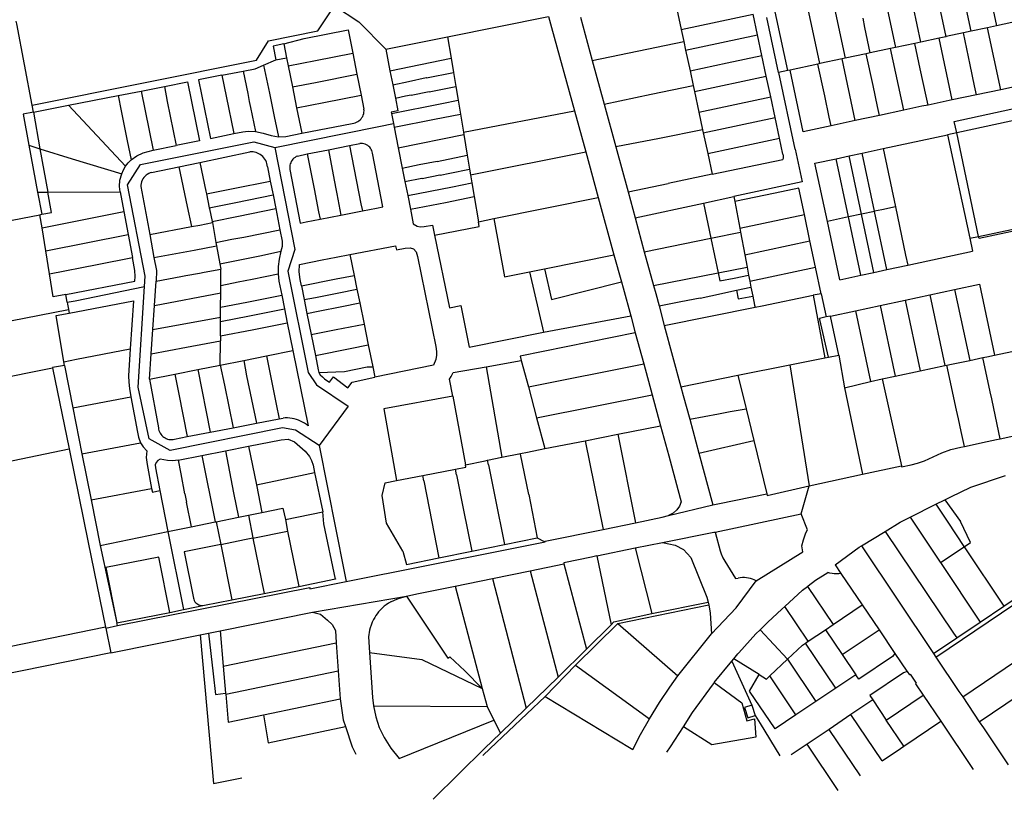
# Model space of a CAD drawing. Header units: inches. Extents: x 210911 to 224988, y 571697 to 586201.
# Tile 130 of 256: x 222325 to 222745, y 571978 to 572310. Entities that reach past the tile are written whole.
import ezdxf

# ---------------------------------------------------------------- set-up
doc = ezdxf.new("R2010")
doc.units = ezdxf.units.IN
doc.header["$MEASUREMENT"] = 0

msp = doc.modelspace()

# ---------------------------------------------------------------- linework, layer by layer
for points in [[(222734.962, 572337.194), (222741.235, 572307.856)], [(222709.014, 572300.967), (222705.83, 572315.651), (222702.692, 572330.294)], [(222713.448, 572332.594), (222719.684, 572303.248)], [(222691.935, 572327.994), (222698.251, 572298.665)], [(222665.936, 572291.756), (222662.768, 572306.478), (222660.714, 572316.238), (222659.664, 572321.094)], [(222670.452, 572323.401), (222676.693, 572294.056)], [(222603.976, 572319.836), (222606.862, 572306.284)], [(222652.246, 572288.829), (222646.05, 572317.81)], [(222730.431, 572305.546), (222727.343, 572320.234)], [(222330.24, 572274.03), (222425.83, 572293.18), (222430.93, 572301.43), (222452, 572305.67), (222459.12, 572316.45)], [(222459.12, 572316.45), (222469.43, 572309.57), (222480.94, 572297.87)], [(222606.862, 572306.284), (222637.467, 572312.804)], [(222639.355, 572303.972), (222637.467, 572312.804)], [(222330.24, 572274.03), (222323.73, 572308.76), (222323.506, 572309.89)], [(222507.27, 572303.16), (222550.3, 572311.85)], [(222550.3, 572311.85), (222551.62, 572307.1), (222561.36, 572271.73)], [(222563.93, 572311.555), (222568.965, 572293.064)], [(222648.385, 572288.043), (222643.375, 572311.475)], [(222685.18, 572307.165), (222684.342, 572311.074)], [(222747.782, 572309.256), (222741.235, 572307.856)], [(222437.5, 572300.16), (222446.13, 572302.53), (222464.95, 572306.17), (222466.92, 572296.26)], [(222606.862, 572306.284), (222607.948, 572301.182)], [(222687.45, 572296.356), (222685.18, 572307.165)], [(222727.121, 572304.838), (222719.721, 572303.256), (222719.684, 572303.248)], [(222730.431, 572305.546), (222727.121, 572304.838)], [(222732.704, 572278.486), (222731.907, 572282.263), (222729.97, 572291.306), (222727.121, 572304.838)], [(222737.428, 572307.042), (222730.478, 572305.556), (222730.431, 572305.546)], [(222741.235, 572307.856), (222737.428, 572307.042)], [(222743.059, 572280.663), (222737.428, 572307.042)], [(222437.5, 572300.16), (222432.94, 572299.25), (222434.13, 572293.35)], [(222437.5, 572300.16), (222438.68, 572294.27)], [(222480.94, 572297.87), (222507.25, 572303.24), (222507.27, 572303.16)], [(222507.27, 572303.16), (222508.79, 572294.06)], [(222568.965, 572293.064), (222607.948, 572301.182)], [(222607.948, 572301.182), (222608.732, 572297.506)], [(222608.732, 572297.506), (222639.355, 572303.972)], [(222641.228, 572295.212), (222639.355, 572303.972)], [(222706.412, 572300.41), (222698.251, 572298.665)], [(222709.014, 572300.967), (222708.964, 572300.956), (222706.412, 572300.41)], [(222712.049, 572274.141), (222711.251, 572277.842), (222708.746, 572289.526), (222706.412, 572300.41)], [(222716.725, 572302.615), (222709.014, 572300.967)], [(222719.684, 572303.248), (222716.725, 572302.615)], [(222722.37, 572276.312), (222716.725, 572302.615)], [(222439.35, 572290.83), (222450.95, 572293.13), (222466.92, 572296.26)], [(222466.92, 572296.26), (222468.69, 572287.33)], [(222480.94, 572297.87), (222482.75, 572288.71)], [(222608.732, 572297.506), (222610.615, 572288.678)], [(222685.746, 572295.992), (222676.693, 572294.056)], [(222687.45, 572296.356), (222685.746, 572295.992)], [(222691.383, 572269.722), (222690.58, 572273.44), (222688.641, 572282.487), (222685.746, 572295.992)], [(222696.076, 572298.2), (222687.45, 572296.356)], [(222698.251, 572298.665), (222698.207, 572298.656), (222696.076, 572298.2)], [(222701.697, 572271.933), (222696.076, 572298.2)], [(222428.91, 572291.15), (222434.13, 572293.35)], [(222434.13, 572293.35), (222438.68, 572294.27)], [(222438.68, 572294.27), (222439.35, 572290.83)], [(222482.75, 572288.71), (222508.79, 572294.06)], [(222508.79, 572294.06), (222509.8, 572288.01)], [(222568.965, 572293.064), (222574.008, 572274.558)], [(222610.615, 572288.678), (222626.412, 572292.047), (222641.228, 572295.212)], [(222643.103, 572286.442), (222641.228, 572295.212)], [(222665.087, 572291.574), (222653.284, 572289.05)], [(222665.936, 572291.756), (222665.087, 572291.574)], [(222670.718, 572265.294), (222669.91, 572268.998), (222668.019, 572278.069), (222665.087, 572291.574)], [(222675.432, 572293.797), (222665.936, 572291.756)], [(222676.693, 572294.056), (222675.432, 572293.797)], [(222681.055, 572267.509), (222675.432, 572293.797)], [(222411.15, 572286.81), (222420.17, 572288.58)], [(222420.17, 572288.58), (222425.29, 572289.6), (222428.91, 572291.15)], [(222420.17, 572288.58), (222422.12, 572279.1), (222422.75, 572275.59), (222423.25, 572273.14), (222425.38, 572262.84)], [(222428.91, 572291.15), (222431.39, 572279.19), (222433.44, 572269.19), (222435.22, 572260.64)], [(222439.35, 572290.83), (222441.16, 572281.87)], [(222441.16, 572281.87), (222450.98, 572283.79), (222468.69, 572287.33)], [(222468.69, 572287.33), (222470.47, 572278.34)], [(222482.75, 572288.71), (222483.93, 572282.78)], [(222483.93, 572282.78), (222490.65, 572284.2), (222498.21, 572285.81), (222498.24, 572285.68), (222509.8, 572288.01)], [(222509.8, 572288.01), (222510.8, 572282.05)], [(222610.615, 572288.678), (222611.94, 572282.466)], [(222652.246, 572288.829), (222648.385, 572288.043)], [(222648.393, 572288.004), (222648.385, 572288.043)], [(222655.386, 572255.299), (222648.393, 572288.004)], [(222653.284, 572289.05), (222652.246, 572288.829)], [(222670.718, 572265.294), (222658.886, 572262.759), (222653.284, 572289.05)], [(222386.64, 572282.02), (222396.49, 572283.96), (222401.61, 572258.93), (222391.62, 572256.87)], [(222411.15, 572286.81), (222401.18, 572284.85), (222406.3, 572259.91), (222416.27, 572261.96)], [(222411.15, 572286.81), (222412.97, 572277.93), (222416.27, 572261.96)], [(222612.5, 572279.85), (222643.103, 572286.442)], [(222644.989, 572277.621), (222643.103, 572286.442)], [(222366.92, 572278.15), (222376.73, 572280.07)], [(222376.73, 572280.07), (222386.64, 572282.02)], [(222376.73, 572280.07), (222381.85, 572254.85)], [(222386.64, 572282.02), (222387.85, 572275.62), (222391.62, 572256.87)], [(222441.16, 572281.87), (222442.96, 572272.9)], [(222483.93, 572282.78), (222485.05, 572277.09)], [(222485.05, 572277.09), (222489.41, 572278.01), (222491.79, 572278.48), (222491.82, 572278.36), (222499.41, 572279.88), (222499.44, 572279.74), (222510.8, 572282.05)], [(222510.8, 572282.05), (222511.77, 572276.21)], [(222594.01, 572278.728), (222611.94, 572282.466)], [(222611.94, 572282.466), (222612.5, 572279.85)], [(222612.5, 572279.85), (222614.379, 572271.066)], [(222723.231, 572267.169), (222761.735, 572275.48), (222768.513, 572277.133), (222775.189, 572279.226), (222786.035, 572228.372), (222733.801, 572217.264), (222733.611, 572218.158)], [(222743.059, 572280.663), (222732.704, 572278.486)], [(222753.419, 572282.843), (222743.059, 572280.663)], [(222345.81, 572274.01), (222366.92, 572278.15)], [(222366.92, 572278.15), (222368.25, 572271.65), (222368.96, 572268.12), (222370.77, 572258.94), (222372.4, 572250.78)], [(222442.96, 572272.9), (222454.51, 572275.17), (222470.47, 572278.34)], [(222470.47, 572278.34), (222471.67, 572272.3)], [(222485.05, 572277.09), (222486.12, 572271.69), (222483.27, 572271.13), (222483.39, 572270.54)], [(222483.39, 572270.54), (222504.8, 572274.83), (222511.77, 572276.21)], [(222511.77, 572276.21), (222512.76, 572270.3)], [(222574.008, 572274.558), (222594.01, 572278.728)], [(222614.379, 572271.066), (222644.989, 572277.621)], [(222646.874, 572268.804), (222644.989, 572277.621)], [(222722.37, 572276.312), (222712.049, 572274.141)], [(222732.704, 572278.486), (222722.37, 572276.312)], [(222330.772, 572271.067), (222326.38, 572270.21), (222328.86, 572256.97)], [(222330.772, 572271.067), (222330.24, 572274.03)], [(222330.772, 572271.067), (222345.81, 572274.01)], [(222330.772, 572271.067), (222333.571, 572255.484)], [(222345.81, 572274.01), (222370.05, 572248.04)], [(222442.96, 572272.9), (222445.15, 572262.08)], [(222470.43, 572268.269), (222470.8, 572268.765), (222471.111, 572269.299), (222471.36, 572269.866), (222471.541, 572270.457), (222471.655, 572271.065), (222471.698, 572271.682), (222471.67, 572272.3)], [(222483.39, 572270.54), (222484.24, 572266.21)], [(222514.06, 572262.55), (222561.36, 572271.73)], [(222561.36, 572271.73), (222566.16, 572254.21)], [(222574.008, 572274.558), (222578.987, 572256.274)], [(222614.379, 572271.066), (222615.994, 572263.518)], [(222701.697, 572271.933), (222691.383, 572269.722)], [(222712.049, 572274.141), (222709.386, 572273.581), (222701.697, 572271.933)], [(222733.611, 572218.158), (222744.851, 572220.516), (222774.75, 572226.838), (222783.854, 572228.756), (222782.77, 572233.907), (222779.134, 572251.018), (222775.598, 572267.668), (222774.464, 572273.046), (222770.83, 572272.28), (222747.276, 572267.213), (222724.264, 572262.29)], [(222445.15, 572262.08), (222466.68, 572266.31)], [(222466.68, 572266.31), (222467.29, 572266.41), (222467.886, 572266.575), (222468.461, 572266.801), (222469.009, 572267.087), (222469.524, 572267.43), (222469.999, 572267.826), (222470.43, 572268.269)], [(222484.55, 572264.65), (222501.79, 572268.09), (222512.76, 572270.3)], [(222512.76, 572270.3), (222514.06, 572262.55)], [(222616.259, 572262.279), (222646.874, 572268.804)], [(222648.754, 572260.012), (222646.874, 572268.804)], [(222681.055, 572267.509), (222670.718, 572265.294)], [(222691.383, 572269.722), (222681.055, 572267.509)], [(222724.264, 572262.29), (222723.231, 572267.169)], [(222416.27, 572261.96), (222419.97, 572262.72), (222422.25, 572263.01), (222425.38, 572262.84)], [(222425.38, 572262.84), (222428.72, 572262.17), (222432.15, 572261.13), (222435.22, 572260.64)], [(222433.69, 572256.03), (222477.98, 572264.95), (222484.24, 572266.21)], [(222435.22, 572260.64), (222438.35, 572260.79), (222445.15, 572262.08)], [(222484.24, 572266.21), (222484.55, 572264.65)], [(222484.55, 572264.65), (222486.27, 572255.96)], [(222514.06, 572262.55), (222514.22, 572261.58)], [(222615.994, 572263.518), (222597.645, 572259.926)], [(222615.994, 572263.518), (222616.259, 572262.279)], [(222616.259, 572262.279), (222618.14, 572253.476)], [(222724.264, 572262.29), (222722.344, 572261.88), (222720.39, 572261.465)], [(222733.611, 572218.158), (222724.264, 572262.29)], [(222378.19, 572196.78), (222378.36, 572201.23), (222370.86, 572240.13), (222376.38, 572248.82), (222424.67, 572258.5), (222433.69, 572256.03)], [(222486.27, 572255.96), (222514.22, 572261.58)], [(222514.22, 572261.58), (222515.7, 572252.73)], [(222597.645, 572259.926), (222578.987, 572256.274)], [(222618.14, 572253.476), (222648.754, 572260.012)], [(222650.213, 572253.187), (222648.754, 572260.012)], [(222692.873, 572255.571), (222720.39, 572261.465)], [(222720.39, 572261.465), (222729.825, 572217.364)], [(222328.86, 572256.97), (222332.6, 572236.97)], [(222328.86, 572256.97), (222333.571, 572255.484)], [(222333.571, 572255.484), (222347.26, 572251.16), (222368.43, 572244.8)], [(222333.571, 572255.484), (222336.893, 572236.991)], [(222372.4, 572250.78), (222374.8, 572252.55), (222377.52, 572253.84), (222381.85, 572254.85)], [(222381.85, 572254.85), (222391.62, 572256.87)], [(222401.66, 572249.66), (222423.072, 572254.143)], [(222428.023, 572252.673), (222427.486, 572253.059), (222426.915, 572253.392), (222426.314, 572253.669), (222425.69, 572253.887), (222425.048, 572254.045), (222424.393, 572254.141), (222423.733, 572254.173), (222423.072, 572254.143)], [(222433.69, 572256.03), (222442.25, 572212.62), (222439.22, 572203.43), (222447.86, 572160.14), (222451.43, 572154.98), (222464.93, 572145.86), (222452.58, 572129.04)], [(222447.51, 572253.29), (222456.55, 572255.08)], [(222456.55, 572255.08), (222465.45, 572256.83)], [(222456.55, 572255.08), (222458.59, 572244.38), (222459.71, 572238.39), (222460.12, 572236.33), (222461.86, 572227.28)], [(222465.45, 572256.83), (222469.888, 572257.726)], [(222465.45, 572256.83), (222470.37, 572232.11), (222470.98, 572229.07)], [(222473.281, 572256.859), (222472.772, 572257.169), (222472.23, 572257.417), (222471.663, 572257.598), (222471.078, 572257.711), (222470.483, 572257.754), (222469.888, 572257.726)], [(222470.98, 572229.07), (222476.96, 572230.24), (222479.72, 572230.81), (222475.262, 572253.696)], [(222475.262, 572253.696), (222475.146, 572254.231), (222474.97, 572254.75), (222474.735, 572255.245), (222474.444, 572255.709), (222474.102, 572256.136), (222473.712, 572256.521), (222473.281, 572256.859)], [(222486.27, 572255.96), (222487.98, 572247.3)], [(222517.09, 572244.41), (222566.16, 572254.21)], [(222566.16, 572254.21), (222571.53, 572234.69)], [(222578.987, 572256.274), (222584.191, 572237.177)], [(222655.386, 572255.299), (222658.351, 572241.433)], [(222683.987, 572253.668), (222692.873, 572255.571)], [(222692.873, 572255.571), (222698.124, 572230.733)], [(222370.05, 572248.04), (222371.21, 572249.52), (222372.4, 572250.78)], [(222392.73, 572247.81), (222401.66, 572249.66)], [(222401.66, 572249.66), (222404.24, 572237.49), (222404.49, 572236.27)], [(222430.559, 572247.808), (222430.476, 572248.509), (222430.321, 572249.197), (222430.095, 572249.865), (222429.802, 572250.507), (222429.444, 572251.115), (222429.025, 572251.682), (222428.55, 572252.204), (222428.023, 572252.673)], [(222440.703, 572250.102), (222440.449, 572249.577), (222440.252, 572249.029), (222440.116, 572248.462), (222440.041, 572247.884), (222440.029, 572247.301), (222440.079, 572246.72)], [(222443.312, 572252.415), (222442.782, 572252.153), (222442.283, 572251.837), (222441.821, 572251.469), (222441.4, 572251.054), (222441.026, 572250.597), (222440.703, 572250.102)], [(222443.312, 572252.415), (222447.51, 572253.29)], [(222447.51, 572253.29), (222448.47, 572248.4), (222450.45, 572238.4), (222452.35, 572228.59), (222452.95, 572225.55)], [(222487.98, 572247.3), (222495.24, 572248.76), (222502.86, 572250.28), (222502.88, 572250.14), (222515.7, 572252.73)], [(222515.7, 572252.73), (222516.69, 572246.81)], [(222618.14, 572253.476), (222620.03, 572244.636)], [(222620.03, 572244.636), (222650.174, 572250.925)], [(222650.302, 572251.674), (222650.174, 572250.925)], [(222650.213, 572253.187), (222650.315, 572252.434)], [(222650.315, 572252.434), (222650.302, 572251.674)], [(222663.874, 572249.36), (222672.858, 572251.284)], [(222672.858, 572251.284), (222678.423, 572252.476)], [(222678.157, 572226.476), (222672.858, 572251.284)], [(222678.423, 572252.476), (222683.987, 572253.668)], [(222683.739, 572227.669), (222678.423, 572252.476)], [(222689.303, 572228.858), (222683.987, 572253.668)], [(222368.43, 572244.8), (222369.19, 572246.55), (222370.05, 572248.04)], [(222381.184, 572245.375), (222380.54, 572245.186), (222379.921, 572244.924), (222379.336, 572244.595), (222378.792, 572244.2), (222378.296, 572243.747), (222377.856, 572243.24), (222377.475, 572242.687)], [(222381.184, 572245.375), (222392.73, 572247.81)], [(222392.73, 572247.81), (222396.33, 572230.89), (222398.13, 572222.35)], [(222430.559, 572247.808), (222431.75, 572241.74)], [(222440.079, 572246.72), (222444.47, 572223.86), (222446.98, 572224.38), (222452.95, 572225.55)], [(222487.98, 572247.3), (222489.11, 572241.57)], [(222489.11, 572241.57), (222496.39, 572243.03), (222496.42, 572242.9), (222504.05, 572244.38), (222504.08, 572244.25), (222508.27, 572245.09), (222516.69, 572246.81)], [(222516.69, 572246.81), (222517.09, 572244.41)], [(222669.147, 572224.551), (222663.874, 572249.36)], [(222367.76, 572237.19), (222367.49, 572239.47), (222367.65, 572242.14), (222368.43, 572244.8)], [(222377.475, 572242.687), (222377.139, 572242.072), (222376.874, 572241.424), (222376.682, 572240.75), (222376.567, 572240.059), (222376.528, 572239.36)], [(222404.49, 572236.27), (222415.85, 572238.54), (222431.75, 572241.74)], [(222431.75, 572241.74), (222432.91, 572235.86)], [(222489.11, 572241.57), (222490.3, 572235.56)], [(222517.09, 572244.41), (222517.65, 572241.04)], [(222620.03, 572244.636), (222601.353, 572240.749)], [(222658.351, 572241.433), (222629.291, 572235.161)], [(222332.6, 572236.97), (222336.893, 572236.991)], [(222332.6, 572236.97), (222334.36, 572227.59)], [(222334.36, 572227.59), (222338.44, 572228.38), (222336.893, 572236.991)], [(222336.893, 572236.991), (222367.76, 572237.19)], [(222367.76, 572237.19), (222369.34, 572228.78)], [(222376.528, 572239.36), (222380.36, 572218.98)], [(222490.3, 572235.56), (222509.43, 572239.35), (222517.65, 572241.04)], [(222517.65, 572241.04), (222518.64, 572235.11)], [(222584.191, 572237.177), (222601.353, 572240.749)], [(222584.191, 572237.177), (222587.21, 572226.08)], [(222659.333, 572227.527), (222656.924, 572238.755), (222646.952, 572236.653), (222629.69, 572233.027)], [(222404.49, 572236.27), (222405.73, 572230.41)], [(222405.73, 572230.41), (222417.04, 572232.66), (222432.91, 572235.86)], [(222432.91, 572235.86), (222434.07, 572229.99)], [(222490.3, 572235.56), (222491.46, 572229.71)], [(222491.46, 572229.71), (222506.44, 572232.61), (222518.64, 572235.11)], [(222518.64, 572235.11), (222520.43, 572224.43)], [(222527.03, 572225.76), (222571.53, 572234.69)], [(222571.53, 572234.69), (222578.2, 572210.36)], [(222616.31, 572232.36), (222629.291, 572235.161)], [(222629.291, 572235.161), (222629.69, 572233.027)], [(222629.69, 572233.027), (222631.822, 572221.627)], [(222334.46, 572221.86), (222348.67, 572224.71), (222369.34, 572228.78)], [(222369.34, 572228.78), (222371.19, 572218.94)], [(222405.73, 572230.41), (222405.83, 572229.92), (222406.96, 572224.57)], [(222406.96, 572224.57), (222418.23, 572226.78), (222434.07, 572229.99)], [(222434.07, 572229.99), (222435.84, 572221.02)], [(222461.86, 572227.28), (222470.98, 572229.07)], [(222491.46, 572229.71), (222492.68, 572223.51), (222494.33, 572222.57), (222495.64, 572222.29), (222497.34, 572222.34), (222500.88, 572222.94), (222501.76, 572218.64)], [(222587.21, 572226.08), (222616.31, 572232.36)], [(222616.31, 572232.36), (222619.47, 572217.41)], [(222689.239, 572228.844), (222683.739, 572227.669)], [(222689.303, 572228.858), (222689.239, 572228.844)], [(222694.556, 572204.018), (222689.239, 572228.844)], [(222698.124, 572230.733), (222692.324, 572229.503), (222689.303, 572228.858)], [(222698.124, 572230.733), (222702.49, 572210.186), (222703.392, 572205.91)], [(222213.847, 572204.301), (222333.57, 572227.43)], [(222333.57, 572227.43), (222334.36, 572227.59)], [(222334.46, 572221.86), (222333.57, 572227.43)], [(222406.96, 572224.57), (222407.07, 572224.05)], [(222452.95, 572225.55), (222461.86, 572227.28)], [(222501.76, 572218.64), (222520.76, 572222.45), (222520.43, 572224.43)], [(222520.43, 572224.43), (222527.03, 572225.76)], [(222527.03, 572225.76), (222531.53, 572200.96), (222542.16, 572203.1)], [(222587.21, 572226.08), (222591.14, 572211.65)], [(222631.822, 572221.627), (222659.333, 572227.527)], [(222661.722, 572216.24), (222659.333, 572227.527)], [(222678.1, 572226.464), (222669.147, 572224.551)], [(222674.429, 572199.709), (222669.147, 572224.551)], [(222678.157, 572226.476), (222678.1, 572226.464)], [(222683.418, 572201.634), (222678.1, 572226.464)], [(222683.665, 572227.653), (222678.157, 572226.476)], [(222683.739, 572227.669), (222683.665, 572227.653)], [(222688.982, 572202.825), (222683.665, 572227.653)], [(222336.04, 572212.02), (222334.46, 572221.86)], [(222380.36, 572218.98), (222398.13, 572222.35)], [(222398.13, 572222.35), (222401.66, 572222.98), (222407.07, 572224.05)], [(222407.07, 572224.05), (222408.6, 572215.63)], [(222408.6, 572215.63), (222415.42, 572216.99), (222420.42, 572217.9), (222435.84, 572221.02)], [(222435.84, 572221.02), (222436.74, 572216.16), (222436.74, 572213.9), (222436.27, 572211.84)], [(222631.822, 572221.627), (222632.129, 572219.984)], [(222336.04, 572212.02), (222371.19, 572218.94)], [(222371.19, 572218.94), (222372.97, 572209.17)], [(222380.36, 572218.98), (222382.17, 572209.15)], [(222501.76, 572218.64), (222508.05, 572187.72), (222512.98, 572188.72), (222516.51, 572170.94), (222548.18, 572177.41)], [(222591.14, 572211.65), (222619.47, 572217.41)], [(222619.47, 572217.41), (222632.129, 572219.984)], [(222619.47, 572217.41), (222622.61, 572202.61)], [(222632.129, 572219.984), (222633.924, 572210.389)], [(222633.924, 572210.389), (222661.722, 572216.24)], [(222664.095, 572205.029), (222661.722, 572216.24)], [(222729.825, 572217.364), (222733.611, 572218.158)], [(222729.825, 572217.364), (222731.01, 572211.824)], [(222337.62, 572202.25), (222336.04, 572212.02)], [(222382.17, 572209.15), (222399.29, 572212.37), (222408.88, 572214.13)], [(222408.6, 572215.63), (222408.88, 572214.13)], [(222408.88, 572214.13), (222410.26, 572206.53)], [(222410.26, 572206.53), (222418.07, 572208.12), (222428.01, 572210.1), (222436.27, 572211.84)], [(222436.27, 572211.84), (222435.5, 572208.54), (222435.08, 572205.32), (222435.1, 572202.21)], [(222465.67, 572210.52), (222485.1, 572214.22), (222485.47, 572212.44), (222489.28, 572213.19), (222491.35, 572213.31), (222492.79, 572212.82), (222493.95, 572211.54), (222494.54, 572209.64), (222502.35, 572171.3), (222502.59, 572169.21), (222502.64, 572167.62), (222502.29, 572165.79), (222501.34, 572163.35), (222476.3, 572158.15)], [(222703.392, 572205.91), (222731.01, 572211.824)], [(222337.62, 572202.25), (222357.99, 572206.22), (222372.97, 572209.17)], [(222344.643, 572193.438), (222374.08, 572199.15), (222374.21, 572201.16), (222373.97, 572203.71), (222372.97, 572209.17)], [(222382.17, 572209.15), (222383.18, 572203.66), (222383.12, 572199.11)], [(222445, 572197.14), (222444.45, 572199.84), (222444.08, 572203.13), (222444.23, 572206.23), (222453.81, 572208.17), (222459.78, 572209.36), (222465.67, 572210.52)], [(222465.67, 572210.52), (222467.49, 572201.56)], [(222548.57, 572204.39), (222578.2, 572210.36)], [(222578.2, 572210.36), (222581.41, 572198.78)], [(222591.14, 572211.65), (222595.07, 572197.23)], [(222633.924, 572210.389), (222634.929, 572205.016)], [(222213.847, 572204.301), (222222.791, 572163.087), (222345.719, 572186.988)], [(222383.12, 572199.11), (222393.66, 572201.14), (222395.68, 572201.52), (222401.61, 572202.58), (222403.62, 572202.96), (222410.69, 572204.21)], [(222410.26, 572206.53), (222410.69, 572204.21)], [(222410.63, 572197.25), (222410.69, 572204.21)], [(222542.16, 572203.1), (222548.57, 572204.39)], [(222548.57, 572204.39), (222551.59, 572191.34), (222581.41, 572198.78)], [(222622.61, 572202.61), (222634.929, 572205.016)], [(222634.929, 572205.016), (222635.56, 572201.64)], [(222636.084, 572199.052), (222664.095, 572205.029)], [(222666.514, 572193.764), (222664.095, 572205.029)], [(222688.982, 572202.825), (222694.556, 572204.018)], [(222694.556, 572204.018), (222703.392, 572205.91)], [(222344.643, 572193.438), (222339.19, 572192.38), (222337.62, 572202.25)], [(222410.63, 572197.25), (222418.11, 572198.78), (222424.04, 572199.97), (222435.1, 572202.21)], [(222435.1, 572202.21), (222435.43, 572199.08), (222436.61, 572193.18)], [(222445, 572197.14), (222459.82, 572200.04), (222467.49, 572201.56)], [(222467.49, 572201.56), (222468.68, 572195.69)], [(222542.16, 572203.1), (222548.18, 572177.41)], [(222595.07, 572197.23), (222622.61, 572202.61)], [(222622.61, 572202.61), (222623.32, 572199.24), (222629.39, 572200.4), (222635.56, 572201.64)], [(222635.56, 572201.64), (222636.084, 572199.052)], [(222674.429, 572199.709), (222683.418, 572201.634)], [(222683.418, 572201.634), (222688.982, 572202.825)], [(222345.2, 572190.11), (222348.54, 572190.79), (222378.19, 572196.78)], [(222452.58, 572129.04), (222442.54, 572135.57), (222436.99, 572136.67), (222389.1, 572126.97), (222380.19, 572131.95), (222375.45, 572154.02), (222378.19, 572196.78)], [(222382.41, 572188.76), (222383.12, 572199.11)], [(222410.61, 572194.09), (222410.63, 572197.25)], [(222445, 572197.14), (222446.18, 572191.25)], [(222446.18, 572191.25), (222451, 572192.19), (222461.01, 572194.16), (222468.68, 572195.69)], [(222468.68, 572195.69), (222469.87, 572189.82)], [(222581.41, 572198.78), (222582.09, 572196.27), (222585.36, 572184.27)], [(222595.07, 572197.23), (222596.01, 572193.79), (222597.42, 572188.56)], [(222597.42, 572188.56), (222606.71, 572190.44), (222614.88, 572192), (222614.9, 572191.91), (222619.44, 572192.89), (222630.39, 572195.34)], [(222630.39, 572195.34), (222636.585, 572196.576)], [(222630.39, 572195.34), (222631.15, 572191.54), (222637.36, 572192.75)], [(222636.084, 572199.052), (222636.585, 572196.576)], [(222636.585, 572196.576), (222637.36, 572192.75)], [(222712.82, 572193.272), (222723.383, 572195.527)], [(222723.383, 572195.527), (222733.963, 572197.774), (222740.404, 572167.572)], [(222723.383, 572195.527), (222729.822, 572165.353)], [(222345.2, 572190.11), (222344.643, 572193.438)], [(222382.41, 572188.76), (222410.61, 572194.09)], [(222410.56, 572187.97), (222410.61, 572194.09)], [(222410.56, 572187.97), (222421.7, 572190.18), (222436.61, 572193.18)], [(222436.61, 572193.18), (222437.78, 572187.3)], [(222446.18, 572191.25), (222447.36, 572185.37)], [(222637.36, 572192.75), (222638.15, 572188.83), (222638.31, 572188.06)], [(222641.291, 572188.663), (222663.13, 572193.08)], [(222666.514, 572193.764), (222663.13, 572193.08)], [(222663.13, 572193.08), (222668.13, 572166.45)], [(222666.514, 572193.764), (222668.642, 572183.856)], [(222691.686, 572188.767), (222702.248, 572191.015)], [(222702.248, 572191.015), (222712.82, 572193.272)], [(222702.248, 572191.015), (222708.645, 572160.914)], [(222712.82, 572193.272), (222719.237, 572163.133)], [(222345.2, 572190.11), (222345.34, 572189.25), (222345.688, 572187.176)], [(222345.688, 572187.176), (222345.719, 572186.988)], [(222345.719, 572186.988), (222345.965, 572185.523)], [(222345.965, 572185.523), (222373.46, 572190.71), (222372.08, 572170.28)], [(222381.71, 572178.47), (222382.41, 572188.76)], [(222410.52, 572181.93), (222422.88, 572184.3), (222437.78, 572187.3)], [(222410.53, 572183.8), (222410.56, 572187.97)], [(222437.78, 572187.3), (222438.95, 572181.43)], [(222447.36, 572185.37), (222452.18, 572186.32), (222462.2, 572188.27), (222469.87, 572189.82)], [(222469.87, 572189.82), (222471.69, 572180.86)], [(222597.42, 572188.56), (222599.66, 572180.25)], [(222599.66, 572180.25), (222638.31, 572188.06)], [(222638.31, 572188.06), (222641.291, 572188.663)], [(222681.092, 572186.512), (222691.686, 572188.767)], [(222691.686, 572188.767), (222698.052, 572158.695)], [(222343.74, 572164.79), (222340.49, 572184.49), (222345.965, 572185.523)], [(222381.71, 572178.47), (222410.53, 572183.8)], [(222410.52, 572181.93), (222410.53, 572183.8)], [(222447.36, 572185.37), (222449.17, 572176.37)], [(222548.18, 572177.41), (222585.36, 572184.27)], [(222585.36, 572184.27), (222587.28, 572177.16)], [(222668.642, 572183.856), (222665.835, 572183.256)], [(222669.591, 572166.743), (222665.931, 572182.836), (222665.835, 572183.256)], [(222670.517, 572184.256), (222668.642, 572183.856)], [(222670.517, 572184.256), (222681.092, 572186.512)], [(222674.07, 572167.64), (222670.517, 572184.256)], [(222681.092, 572186.512), (222687.499, 572156.331)], [(222381.03, 572168.12), (222381.71, 572178.47)], [(222410.47, 572175.85), (222410.52, 572181.93)], [(222410.47, 572175.85), (222424.07, 572178.42), (222438.95, 572181.43)], [(222438.95, 572181.43), (222441.31, 572169.55)], [(222449.17, 572176.37), (222459.78, 572178.51), (222465.72, 572179.66), (222471.69, 572180.86)], [(222471.69, 572180.86), (222473.5, 572171.94)], [(222599.66, 572180.25), (222606.72, 572154.16)], [(222410.47, 572175.85), (222410.48, 572173.67)], [(222449.17, 572176.37), (222450.98, 572167.4)], [(222587.28, 572177.16), (222538.28, 572167.11), (222538.69, 572165.26)], [(222587.28, 572177.16), (222590.88, 572163.87)], [(222343.74, 572164.79), (222349.22, 572165.83), (222372.08, 572170.28)], [(222372.08, 572170.28), (222371.37, 572158.72), (222371.39, 572156.06), (222371.71, 572153.45), (222372.33, 572149.87)], [(222381.03, 572168.12), (222396.05, 572170.98), (222410.48, 572173.67)], [(222410.43, 572163.36), (222410.48, 572173.67)], [(222450.98, 572167.4), (222465.83, 572170.41), (222473.5, 572171.94)], [(222473.5, 572171.94), (222475.41, 572162.55)], [(222740.404, 572167.572), (222759.82, 572171.64)], [(222380.33, 572157.32), (222381.03, 572168.12)], [(222420.4, 572165.36), (222430.1, 572167.3)], [(222430.1, 572167.3), (222441.31, 572169.55)], [(222430.1, 572167.3), (222431.84, 572158.81), (222434.26, 572146.71), (222435.49, 572140.51)], [(222441.31, 572169.55), (222447.855, 572137.535)], [(222450.98, 572167.4), (222452.19, 572161.38), (222452.47, 572160.25)], [(222653.18, 572163.46), (222668.13, 572166.45)], [(222668.13, 572166.45), (222669.591, 572166.743)], [(222669.591, 572166.743), (222674.07, 572167.64)], [(222674.07, 572167.64), (222676.45, 572153.68)], [(222729.822, 572165.353), (222735.411, 572166.526)], [(222735.411, 572166.526), (222737.1, 572166.88)], [(222739.168, 572148.934), (222738.525, 572151.944), (222735.411, 572166.526)], [(222737.1, 572166.88), (222740.404, 572167.572)], [(222285.751, 572151.475), (222338.972, 572162.135)], [(222344.043, 572163.238), (222338.94, 572162.29)], [(222338.94, 572162.29), (222338.972, 572162.135)], [(222338.972, 572162.135), (222346.014, 572127.709)], [(222344.043, 572163.238), (222343.74, 572164.79)], [(222344.043, 572163.238), (222347.57, 572145.18)], [(222391.08, 572159.48), (222400.83, 572161.43)], [(222400.83, 572161.43), (222410.43, 572163.36)], [(222400.83, 572161.43), (222406.13, 572134.78)], [(222410.43, 572163.36), (222420.4, 572165.36)], [(222410.43, 572163.36), (222412.24, 572154.87), (222415.89, 572136.69)], [(222420.4, 572165.36), (222421.66, 572158.8), (222425.87, 572138.63)], [(222452.47, 572160.25), (222463.4, 572160.58), (222473.03, 572162.55)], [(222473.03, 572162.55), (222475.41, 572162.55)], [(222475.41, 572162.55), (222476.3, 572158.15)], [(222509.5, 572150.15), (222508.09, 572157.3), (222508.8, 572158.57), (222509.61, 572160.14), (222523.79, 572162.64)], [(222523.79, 572162.64), (222538.69, 572165.26)], [(222523.79, 572162.64), (222530.4, 572124.09)], [(222538.69, 572165.26), (222541.74, 572154.1)], [(222541.74, 572154.1), (222590.88, 572163.87)], [(222590.88, 572163.87), (222594.47, 572150.69)], [(222630.98, 572159.01), (222653.18, 572163.46)], [(222653.18, 572163.46), (222661.42, 572111.91)], [(222708.645, 572160.914), (222719.237, 572163.133)], [(222719.237, 572163.133), (222720.121, 572163.318)], [(222720.121, 572163.318), (222722.04, 572163.72)], [(222724.226, 572144.092), (222720.121, 572163.318)], [(222722.04, 572163.72), (222729.822, 572165.353)], [(222380.33, 572157.32), (222391.08, 572159.48)], [(222380.33, 572157.32), (222384.064, 572136.64)], [(222391.08, 572159.48), (222392.77, 572150.99), (222396.36, 572132.88)], [(222452.47, 572160.25), (222453.008, 572159.232)], [(222453.008, 572159.232), (222453.919, 572158.371), (222454.876, 572157.559), (222455.874, 572156.8), (222456.912, 572156.096)], [(222456.912, 572156.096), (222458.66, 572158.33), (222464.72, 572153.64), (222466.69, 572156.14), (222476.3, 572158.15)], [(222606.72, 572154.16), (222630.98, 572159.01)], [(222630.98, 572159.01), (222634.47, 572144.75)], [(222687.499, 572156.331), (222692.54, 572157.54)], [(222692.54, 572157.54), (222698.052, 572158.695)], [(222692.54, 572157.54), (222700.71, 572120.45)], [(222698.052, 572158.695), (222708.645, 572160.914)], [(222541.74, 572154.1), (222545.23, 572140.95)], [(222606.72, 572154.16), (222607.73, 572150.45), (222610.48, 572140.28)], [(222676.45, 572153.68), (222687.499, 572156.331)], [(222676.45, 572153.68), (222684.18, 572116.86)], [(222347.57, 572145.18), (222372.33, 572149.87)], [(222372.33, 572149.87), (222375.1, 572134.75), (222375.59, 572132.65), (222376.42, 572130.31)], [(222509.5, 572150.15), (222480.09, 572144.71), (222485.58, 572114.16)], [(222509.5, 572150.15), (222514.887, 572120.944)], [(222545.23, 572140.95), (222594.47, 572150.69)], [(222594.47, 572150.69), (222598.09, 572137.46)], [(222742.785, 572131.991), (222740.031, 572144.89), (222739.168, 572148.934)], [(222347.57, 572145.18), (222351.46, 572125.59)], [(222610.48, 572140.28), (222622.72, 572142.63), (222627.7, 572143.56), (222634.47, 572144.75)], [(222634.47, 572144.75), (222637.79, 572131.2)], [(222425.87, 572138.63), (222435.49, 572140.51)], [(222435.49, 572140.51), (222437.168, 572140.799)], [(222441.964, 572140.444), (222441.017, 572140.628), (222440.06, 572140.756), (222439.097, 572140.828), (222438.132, 572140.842), (222437.168, 572140.799)], [(222447.855, 572137.535), (222447.103, 572138.11), (222446.315, 572138.635), (222445.496, 572139.108), (222444.647, 572139.527), (222443.773, 572139.89), (222442.877, 572140.196), (222441.964, 572140.444)], [(222545.23, 572140.95), (222548.73, 572127.78)], [(222727.516, 572128.684), (222726.144, 572135.112), (222725.004, 572140.451), (222724.226, 572144.092)], [(222384.064, 572136.64), (222384.151, 572136.05), (222384.3, 572135.472), (222384.511, 572134.914), (222384.779, 572134.382), (222385.103, 572133.881), (222385.479, 572133.418), (222385.902, 572132.997), (222386.367, 572132.624)], [(222406.13, 572134.78), (222415.89, 572136.69)], [(222415.89, 572136.69), (222425.87, 572138.63)], [(222579.85, 572133.89), (222598.09, 572137.46)], [(222598.09, 572137.46), (222601.52, 572124.72), (222605.42, 572110.32), (222606.85, 572105.16), (222606.1, 572103.23), (222605.04, 572101.68), (222603.41, 572100.22), (222601.41, 572099.26)], [(222610.48, 572140.28), (222614.38, 572125.86)], [(222742.785, 572131.991), (222756.33, 572134.92), (222764.05, 572136.58)], [(222386.367, 572132.624), (222386.873, 572132.309), (222387.409, 572132.05), (222387.969, 572131.849), (222388.548, 572131.709), (222389.138, 572131.631), (222389.734, 572131.616), (222390.327, 572131.665), (222390.912, 572131.776)], [(222390.912, 572131.776), (222396.36, 572132.88)], [(222396.36, 572132.88), (222406.13, 572134.78)], [(222565.93, 572131.16), (222579.85, 572133.89)], [(222579.85, 572133.89), (222587.35, 572096.2)], [(222351.46, 572125.59), (222376.42, 572130.31)], [(222376.42, 572130.31), (222377.54, 572128.51), (222379.06, 572126.84), (222378.83, 572124.04), (222379.2, 572121.05), (222381.18, 572110.86)], [(222412.59, 572126.83), (222422.52, 572128.81)], [(222422.52, 572128.81), (222436.37, 572131.51), (222439.38, 572131.82), (222441.99, 572130.67), (222446.63, 572126.67), (222448.45, 572124.49), (222449.35, 572122.76), (222449.98, 572120.68), (222450.6, 572117.66)], [(222422.52, 572128.81), (222425.82, 572112.36)], [(222452.58, 572129.04), (222463.18, 572075.44), (222464.03, 572071.138)], [(222548.73, 572127.78), (222565.93, 572131.16)], [(222565.93, 572131.16), (222573.58, 572093.36)], [(222614.38, 572125.86), (222637.79, 572131.2)], [(222637.79, 572131.2), (222643.39, 572108.49)], [(222700.71, 572120.45), (222700.79, 572120.09), (222704.89, 572120.94), (222707.56, 572121.52), (222710.52, 572122.59), (222717.95, 572126.04), (222721.72, 572127.43), (222725.98, 572128.35)], [(222725.98, 572128.35), (222727.516, 572128.684)], [(222727.516, 572128.684), (222737.29, 572130.81), (222741.16, 572131.64)], [(222741.16, 572131.64), (222742.785, 572131.991)], [(222294.685, 572117.093), (222346.014, 572127.709)], [(222346.014, 572127.709), (222346.157, 572127.011)], [(222346.157, 572127.011), (222354.188, 572087.749)], [(222351.46, 572125.59), (222355.36, 572105.93)], [(222392.42, 572122.84), (222402.62, 572124.84)], [(222402.62, 572124.84), (222412.59, 572126.83)], [(222402.62, 572124.84), (222408.23, 572096.54)], [(222412.59, 572126.83), (222416.1, 572108.95), (222418.21, 572098.58)], [(222524.346, 572122.862), (222530.4, 572124.09)], [(222530.4, 572124.09), (222538.384, 572125.697)], [(222538.384, 572125.697), (222541.324, 572126.289), (222548.73, 572127.78)], [(222538.438, 572125.424), (222538.384, 572125.697)], [(222541.857, 572108.221), (222538.438, 572125.424)], [(222614.38, 572125.86), (222620.36, 572103.78)], [(222392.42, 572122.84), (222390.2, 572122.63), (222387.91, 572122.71), (222384.84, 572123.25), (222383.84, 572122.68), (222383.09, 572121.87), (222382.69, 572120.89), (222382.77, 572119.63), (222384.68, 572109.93)], [(222392.42, 572122.84), (222393.57, 572117.08), (222395.23, 572108.52), (222395.29, 572108.53), (222395.98, 572104.98), (222395.91, 572104.96), (222398.09, 572094.46)], [(222510.647, 572118.959), (222515.09, 572119.81), (222514.887, 572120.944)], [(222514.887, 572120.944), (222523.25, 572122.64), (222524.346, 572122.862)], [(222524.753, 572120.821), (222524.346, 572122.862)], [(222524.753, 572120.821), (222527.443, 572107.333)], [(222684.18, 572116.86), (222700.71, 572120.45)], [(222425.82, 572112.36), (222435.99, 572114.5), (222450.6, 572117.66)], [(222450.6, 572117.66), (222454.09, 572100.9)], [(222485.58, 572114.16), (222496.734, 572116.295)], [(222496.734, 572116.295), (222510.647, 572118.959)], [(222497.177, 572114.03), (222496.734, 572116.295)], [(222511.124, 572116.547), (222510.647, 572118.959)], [(222511.124, 572116.547), (222514.079, 572101.611)], [(222661.42, 572111.91), (222684.18, 572116.86)], [(222719.25, 572106.009), (222721.74, 572107.26), (222730.28, 572111.34), (222745.11, 572116.32)], [(222425.82, 572112.36), (222428.17, 572100.62)], [(222479.435, 572107.822), (222480.757, 572113.236)], [(222480.757, 572113.236), (222485.58, 572114.16)], [(222497.177, 572114.03), (222499.457, 572102.364)], [(222643.39, 572108.49), (222643.53, 572107.78), (222661.42, 572111.91)], [(222658, 572100.05), (222661.42, 572111.91)], [(222355.36, 572105.93), (222381.18, 572110.86)], [(222381.18, 572110.86), (222381.52, 572109.24), (222384.68, 572109.93)], [(222384.68, 572109.93), (222388.13, 572092.41)], [(222481.243, 572096.005), (222479.435, 572107.822)], [(222527.443, 572107.333), (222531.556, 572086.956)], [(222541.857, 572108.221), (222545.513, 572089.789)], [(222620.36, 572103.78), (222623.2, 572104.41), (222643.39, 572108.49)], [(222355.36, 572105.93), (222359.22, 572086.51)], [(222601.41, 572099.26), (222620.36, 572103.78)], [(222704.49, 572098.61), (222715.37, 572104.06)], [(222715.37, 572104.06), (222719.25, 572106.009)], [(222715.37, 572104.06), (222720.424, 572096.477)], [(222719.25, 572106.009), (222725.831, 572096.719)], [(222408.73, 572096.64), (222418.21, 572098.58)], [(222418.21, 572098.58), (222422.48, 572099.43)], [(222422.48, 572099.43), (222428.17, 572100.62)], [(222422.48, 572099.43), (222424.34, 572089.8)], [(222428.17, 572100.62), (222437.15, 572102.48), (222438.16, 572097.58)], [(222438.16, 572097.58), (222454.09, 572100.9)], [(222443.88, 572069.08), (222459.55, 572072.26), (222459.6, 572072.23), (222454.59, 572095.75), (222454.09, 572100.9)], [(222499.457, 572102.364), (222503.556, 572081.265)], [(222514.079, 572101.611), (222517.589, 572084.107)], [(222587.35, 572096.2), (222598.7, 572098.54), (222601.41, 572099.26)], [(222621.273, 572092.25), (222658, 572100.05)], [(222660.656, 572093.256), (222658, 572100.05)], [(222693.73, 572092.52), (222700.23, 572096.47), (222704.49, 572098.61)], [(222704.49, 572098.61), (222717.251, 572079.395)], [(222388.13, 572092.41), (222398.09, 572094.46)], [(222398.09, 572094.46), (222408.23, 572096.54)], [(222408.23, 572096.54), (222408.73, 572096.64)], [(222408.73, 572096.64), (222410.69, 572086.91)], [(222438.16, 572097.58), (222439.08, 572092.6)], [(222488.201, 572084.15), (222481.243, 572096.005)], [(222573.58, 572093.36), (222587.35, 572096.2)], [(222720.424, 572096.477), (222727.319, 572086.13)], [(222725.831, 572096.719), (222725.938, 572096.768)], [(222730.143, 572087.79), (222725.938, 572096.768)], [(222359.22, 572086.51), (222388.13, 572092.41)], [(222388.13, 572092.41), (222394.7, 572059.2)], [(222424.37, 572089.65), (222439.08, 572092.6)], [(222439.08, 572092.6), (222443.88, 572069.08)], [(222548.86, 572088.31), (222573.58, 572093.36)], [(222598.84, 572087.84), (222620.8, 572092.15)], [(222620.8, 572092.15), (222621.273, 572092.25)], [(222621.273, 572092.25), (222623.459, 572084.306), (222623.942, 572082.9), (222624.651, 572081.259), (222625.445, 572079.792), (222629.973, 572072.402), (222631.171, 572072.631)], [(222658.712, 572083.761), (222658.221, 572086.342), (222658.946, 572088.877), (222659.91, 572091.966), (222660.656, 572093.256)], [(222683.65, 572086.39), (222693.73, 572092.52)], [(222693.73, 572092.52), (222722.87, 572049.19), (222724.26, 572047.14)], [(222354.188, 572087.749), (222361.555, 572051.735)], [(222359.22, 572086.51), (222366.4, 572053.51)], [(222410.69, 572086.91), (222395.04, 572083.78), (222398.96, 572064.128)], [(222410.69, 572086.91), (222420.79, 572089.09), (222424.34, 572089.8)], [(222410.69, 572086.91), (222415.41, 572063.36)], [(222424.34, 572089.8), (222424.37, 572089.65)], [(222424.37, 572089.65), (222429.16, 572066.12)], [(222464.03, 572071.138), (222531.12, 572084.52), (222548.917, 572088.049), (222548.86, 572088.31)], [(222517.589, 572084.107), (222531.556, 572086.956)], [(222531.556, 572086.956), (222545.513, 572089.789)], [(222545.513, 572089.789), (222548.516, 572088.24)], [(222548.516, 572088.24), (222548.86, 572088.31)], [(222587.22, 572085.45), (222598.84, 572087.84)], [(222598.84, 572087.84), (222604.24, 572086.7), (222607.78, 572084.78), (222610.95, 572081.4), (222617.83, 572064.54), (222618.3, 572062.42)], [(222672.5, 572078.21), (222682.64, 572085.77), (222683.65, 572086.39)], [(222683.65, 572086.39), (222714.41, 572040.51)], [(222717.339, 572079.262), (222727.421, 572085.977)], [(222727.319, 572086.13), (222727.421, 572085.977)], [(222727.421, 572085.977), (222730.143, 572087.79)], [(222727.421, 572085.977), (222744.3, 572060.65)], [(222488.201, 572084.15), (222489.725, 572078.452)], [(222503.556, 572081.265), (222517.589, 572084.107)], [(222570.9, 572082.06), (222568.61, 572081.58), (222556.78, 572079.17), (222556.9, 572078.73)], [(222570.9, 572082.06), (222587.22, 572085.45)], [(222570.9, 572082.06), (222577.03, 572052.77)], [(222587.22, 572085.45), (222594.36, 572057.6)], [(222638.794, 572071.42), (222658.712, 572083.761)], [(222388.95, 572058.04), (222384.21, 572081.61), (222361.68, 572077.1), (222366.4, 572053.51)], [(222489.725, 572078.452), (222503.556, 572081.265)], [(222542.45, 572075.78), (222556.9, 572078.73)], [(222556.9, 572078.73), (222566.55, 572042.29)], [(222672.5, 572078.21), (222674.913, 572074.637)], [(222717.251, 572079.395), (222717.339, 572079.262)], [(222717.339, 572079.262), (222734.21, 572053.86)], [(222526.45, 572072.47), (222542.45, 572075.78)], [(222542.45, 572075.78), (222554.47, 572030.48)], [(222664.089, 572071.729), (222669.331, 572074.971)], [(222674.913, 572074.637), (222673.982, 572074.503), (222673.042, 572074.445), (222672.102, 572074.463), (222671.165, 572074.557), (222670.24, 572074.727), (222669.331, 572074.971)], [(222674.913, 572074.637), (222684.002, 572061.182)], [(222744.3, 572060.65), (222764.66, 572074.37)], [(222366.648, 572052.368), (222448.53, 572068.66), (222448.65, 572068.07), (222464.03, 572071.138)], [(222429.16, 572066.12), (222443.88, 572069.08)], [(222489.8, 572064.97), (222494.24, 572065.93), (222510.46, 572069.22)], [(222510.46, 572069.22), (222526.45, 572072.47)], [(222510.46, 572069.22), (222522.09, 572025.61)], [(222526.45, 572072.47), (222540.85, 572017.23)], [(222630.33, 572059.97), (222638.794, 572071.42)], [(222638.794, 572071.42), (222638.017, 572071.826), (222637.21, 572072.167), (222636.377, 572072.442), (222635.525, 572072.649), (222634.66, 572072.787), (222633.786, 572072.854), (222632.909, 572072.85), (222632.036, 572072.776), (222631.171, 572072.631)], [(222651.026, 572060.529), (222658.56, 572067.44), (222660.685, 572069.086)], [(222660.685, 572069.086), (222661, 572069.33)], [(222660.685, 572069.086), (222671.596, 572052.845)], [(222661, 572069.33), (222664.089, 572071.729)], [(222715.42, 572039.01), (222765.67, 572072.87)], [(222415.41, 572063.36), (222429.16, 572066.12)], [(222449.79, 572058.05), (222489.8, 572064.97)], [(222483.064, 572062.508), (222484.696, 572063.299), (222486.368, 572063.999), (222489.8, 572064.97)], [(222489.8, 572064.97), (222507.37, 572038.57), (222508.25, 572039.11), (222514.66, 572033.09), (222522.09, 572025.61)], [(222394.7, 572059.2), (222403.68, 572061.056)], [(222398.96, 572064.128), (222399.111, 572063.586), (222399.334, 572063.069), (222399.626, 572062.589), (222399.982, 572062.152), (222400.394, 572061.769)], [(222400.394, 572061.769), (222400.811, 572061.494), (222401.258, 572061.274), (222401.73, 572061.111), (222402.218, 572061.007)], [(222402.218, 572061.007), (222403.68, 572061.056)], [(222403.68, 572061.056), (222415.41, 572063.36)], [(222483.064, 572062.508), (222482.076, 572061.938), (222481.128, 572061.304), (222480.224, 572060.608)], [(222579.79, 572053.36), (222618.63, 572061.27)], [(222594.36, 572057.6), (222618.3, 572062.42)], [(222618.3, 572062.42), (222618.63, 572061.27)], [(222618.63, 572061.27), (222619.15, 572057.71), (222619.75, 572048.82)], [(222671.596, 572052.845), (222684.002, 572061.182)], [(222684.002, 572061.182), (222691.157, 572050.59)], [(222366.4, 572053.51), (222388.95, 572058.04)], [(222388.95, 572058.04), (222394.7, 572059.2)], [(222410.32, 572050.12), (222449.79, 572058.05)], [(222449.79, 572058.05), (222453.12, 572057.2), (222456.19, 572054.66), (222458.14, 572052.91), (222459.55, 572050.31), (222459.88, 572045.11)], [(222477.891, 572058.221), (222477.298, 572057.451), (222476.744, 572056.652), (222476.231, 572055.826), (222475.76, 572054.976)], [(222477.891, 572058.221), (222479.012, 572059.459), (222480.224, 572060.608)], [(222577.03, 572052.77), (222578.15, 572054), (222594.36, 572057.6)], [(222619.75, 572048.82), (222630.33, 572059.97)], [(222640.462, 572050.602), (222643.8, 572053.92), (222649.74, 572059.35)], [(222649.74, 572059.35), (222651.026, 572060.529)], [(222660.975, 572045.729), (222651.026, 572060.529)], [(222734.21, 572053.86), (222744.3, 572060.65)], [(222361.63, 572051.37), (222366.648, 572052.368)], [(222366.648, 572052.368), (222366.4, 572053.51)], [(222475.76, 572054.976), (222475.216, 572053.807), (222474.742, 572052.607), (222474.341, 572051.381)], [(222561.81, 572035.5), (222579.79, 572053.36)], [(222566.55, 572042.29), (222577.03, 572052.77)], [(222579.79, 572053.36), (222605.47, 572030.94)], [(222668.356, 572050.658), (222671.596, 572052.845)], [(222724.26, 572047.14), (222734.21, 572053.86)], [(222726.83, 572021.99), (222777.09, 572055.93)], [(222361.555, 572051.735), (222222.061, 572023.163)], [(222361.555, 572051.735), (222361.63, 572051.37)], [(222361.63, 572051.37), (222363.798, 572040.798)], [(222363.798, 572040.798), (222401.8, 572048.46)], [(222401.8, 572048.46), (222405.396, 572049.161)], [(222401.8, 572048.46), (222407.5, 571985.08), (222419.58, 571987.59)], [(222405.396, 572049.161), (222410.32, 572050.12)], [(222405.396, 572049.161), (222407.412, 572031.891), (222408.444, 572023.083), (222412.717, 572023.581)], [(222410.32, 572050.12), (222411.67, 572035.13)], [(222474.341, 572051.381), (222474.089, 572050.455), (222473.884, 572049.517), (222473.726, 572048.57), (222473.616, 572047.616)], [(222605.47, 572030.94), (222619.75, 572048.82)], [(222631.44, 572040.83), (222638.67, 572048.82)], [(222638.67, 572048.82), (222640.462, 572050.602)], [(222652.148, 572038.042), (222640.462, 572050.602)], [(222660.975, 572045.729), (222668.356, 572050.658)], [(222668.356, 572050.658), (222675.521, 572040.068)], [(222675.521, 572040.068), (222691.157, 572050.59)], [(222691.157, 572050.59), (222697.965, 572040.512)], [(222411.67, 572035.13), (222459.88, 572045.11)], [(222459.88, 572045.11), (222460.65, 572033.14)], [(222473.616, 572047.616), (222474.06, 572040.96)], [(222652.148, 572038.042), (222658.509, 572043.993), (222659.878, 572044.892)], [(222659.878, 572044.892), (222660.975, 572045.729)], [(222672.718, 572025.773), (222659.878, 572044.892)], [(222714.41, 572040.51), (222724.26, 572047.14)], [(222733.9, 572011.41), (222784.18, 572045.36), (222784.2, 572045.38)], [(222363.798, 572040.798), (222316.1, 572031.18), (222160.971, 572000), (222083.18, 571984.33)], [(222474.06, 572040.96), (222475.35, 572021.73), (222475.7, 572018.23)], [(222474.06, 572040.96), (222496.26, 572037.92), (222522.09, 572025.61)], [(222554.47, 572030.48), (222566.55, 572042.29)], [(222629.267, 572038.24), (222630.98, 572040.33), (222631.44, 572040.83)], [(222675.521, 572040.068), (222681.273, 572031.479)], [(222697.965, 572040.512), (222696.945, 572039.248), (222682.604, 572029.589), (222681.273, 572031.479)], [(222697.965, 572040.512), (222703.08, 572032.94)], [(222714.41, 572040.51), (222715.42, 572039.01)], [(222548.92, 572022.24), (222561.81, 572035.5)], [(222561.81, 572035.5), (222593.33, 572012.66)], [(222620.935, 572028.093), (222628.43, 572037.22)], [(222628.43, 572037.22), (222629.267, 572038.24)], [(222628.43, 572037.22), (222636.95, 572018.45)], [(222640.027, 572031.548), (222629.267, 572038.24)], [(222644.567, 572030.937), (222652.148, 572038.042)], [(222652.148, 572038.042), (222664.292, 572020.094)], [(222715.42, 572039.01), (222725.23, 572024.38), (222726.83, 572021.99)], [(222411.67, 572035.13), (222412.717, 572023.581)], [(222412.75, 572023.22), (222460.65, 572033.14)], [(222460.65, 572033.14), (222461.45, 572021.21)], [(222655.728, 572014.367), (222646.842, 572008.355), (222635.979, 572024.499), (222640.027, 572031.548)], [(222640.027, 572031.548), (222643.173, 572029.607), (222644.567, 572030.937)], [(222681.273, 572031.479), (222672.718, 572025.773)], [(222703.16, 572032.82), (222701.602, 572032.327), (222687.248, 572022.673), (222688.504, 572020.749)], [(222703.08, 572032.94), (222703.16, 572032.82)], [(222703.16, 572032.82), (222704.08, 572031.45)], [(222704.08, 572031.45), (222704.45, 572031.69), (222707.05, 572027.86), (222706.68, 572027.61)], [(222540.85, 572017.23), (222554.47, 572030.48)], [(222593.33, 572012.66), (222597.63, 572019.62), (222602.04, 572026.16), (222605.47, 572030.94)], [(222620.935, 572028.093), (222632.722, 572019.553), (222634.892, 572011.853), (222638.042, 572012.693), (222638.672, 572004.853), (222619.912, 572001.563), (222607.833, 572009.33)], [(222607.833, 572009.33), (222611.69, 572015.35), (222620.58, 572027.66), (222620.935, 572028.093)], [(222655.728, 572014.367), (222644.567, 572030.937)], [(222706.68, 572027.61), (222709.97, 572022.737)], [(222412.717, 572023.581), (222412.75, 572023.22)], [(222412.75, 572023.22), (222413.83, 572011.27), (222428.88, 572014.41)], [(222522.09, 572025.61), (222524.15, 572017.88)], [(222672.718, 572025.773), (222664.292, 572020.094)], [(222428.88, 572014.41), (222461.45, 572021.21)], [(222461.45, 572021.21), (222462.79, 572012.19), (222463.72, 572009.46)], [(222522.33, 571997.02), (222525.471, 572000), (222548.92, 572022.24)], [(222548.92, 572022.24), (222585.515, 572000), (222586.19, 571999.59)], [(222664.292, 572020.094), (222655.728, 572014.367)], [(222688.504, 572020.749), (222679.211, 572014.485)], [(222688.504, 572020.749), (222694.258, 572012.185)], [(222694.258, 572012.185), (222709.97, 572022.737)], [(222709.97, 572022.737), (222717.47, 572011.63)], [(222726.83, 572021.99), (222733.9, 572011.41)], [(222475.7, 572018.23), (222524.15, 572017.88)], [(222475.7, 572018.23), (222476.7, 572013.48), (222478.13, 572009.03), (222480.26, 572004.72), (222483.06, 572000.14), (222486.6, 571995.76)], [(222524.15, 572017.88), (222527.07, 572012.06)], [(222529.79, 572006.61), (222540.85, 572017.23)], [(222636.95, 572018.45), (222633.83, 572017.47), (222635.19, 572013.17), (222638.31, 572014.16)], [(222636.95, 572018.45), (222636.97, 572018.46), (222638.34, 572014.17), (222638.31, 572014.16)], [(222428.88, 572014.41), (222430.82, 572002.51), (222463.72, 572009.46)], [(222486.6, 571995.76), (222497.127, 572000), (222527.07, 572012.06)], [(222527.07, 572012.06), (222529.79, 572006.61)], [(222586.19, 571999.59), (222589.55, 572005.97), (222593.33, 572012.66)], [(222638.31, 572014.16), (222639.07, 572012.94)], [(222639.07, 572012.94), (222640.48, 572010.67), (222648.83, 571996.87)], [(222679.211, 572014.485), (222669.859, 572008.153)], [(222692.478, 571994.726), (222679.211, 572014.485)], [(222701.787, 572001.022), (222694.258, 572012.185)], [(222701.787, 572001.022), (222717.47, 572011.63)], [(222717.47, 572011.63), (222731.34, 571991.11)], [(222733.9, 572011.41), (222735.63, 572008.81), (222746.21, 571993.04)], [(222463.72, 572009.46), (222466.64, 572000.75), (222468.23, 571997.59)], [(222501.09, 571978.41), (222523.062, 572000), (222529.79, 572006.61)], [(222600.765, 571998.475), (222602.31, 572000.71), (222607.833, 572009.33)], [(222669.859, 572008.153), (222660.546, 572001.846)], [(222683.206, 571988.45), (222669.859, 572008.153)], [(222660.546, 572001.846), (222653.758, 571997.314)], [(222673.819, 571982.089), (222660.546, 572001.846)], [(222692.478, 571994.726), (222700.275, 572000), (222701.787, 572001.022)]]:
    msp.add_lwpolyline(points)

doc.saveas('drawing.dxf')
